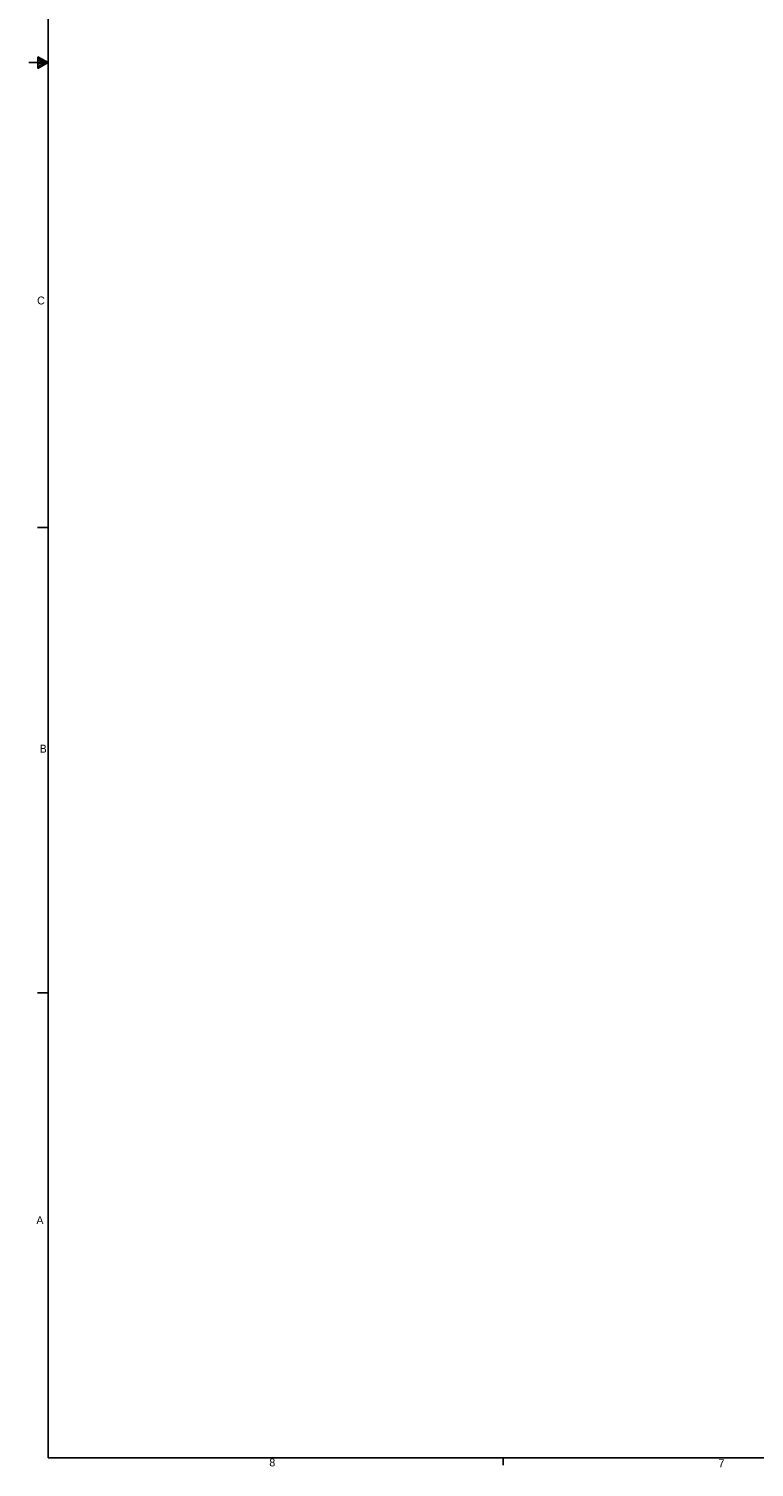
# Model space of a CAD drawing. Extents: x 7 to 1111, y 4 to 855.
# Tile 1 of 18: x 7 to 225, y 8 to 440. Entities that reach past the tile are written whole.
import ezdxf

# ---------------------------------------------------------------- set-up
doc = ezdxf.new("R2010")
doc.units = 0
doc.layers.get('0').update_dxf_attribs({"linetype": 'CONTINUOUS'})

msp = doc.modelspace()

# ---------------------------------------------------------------- linework, layer by layer
at = {"color": 255, "linetype": 'CONTINUOUS'}
for p, q in [((13.28, 848.63), (13.28, 10.43)), ((13.28, 429.53), (7.46, 429.53)), ((10.13, 431.19), (10.13, 427.67)), ((13.28, 429.53), (10.13, 431.19)), ((10.13, 430.72), (13.28, 429.53)), ((10.13, 430.12), (13.28, 429.53)), ((10.13, 427.67), (13.28, 429.53)), ((10.13, 428.36), (13.28, 429.53)), ((10.13, 429.04), (13.28, 429.53)), ((13.28, 289.83), (10.11, 289.83)), ((13.28, 150.13), (10.11, 150.13)), ((1105.48, 10.43), (13.28, 10.43)), ((149.81, 10.43), (149.81, 8.28))]:
    msp.add_line(p, q, dxfattribs=at)

# ---------------------------------------------------------------- texts
at = {"color": 7, "char_height": 2.38, "attachment_point": 1}
for s, insert in [('C', (9.97, 359.23)), ('B', (10.73, 224.64)), ('A', (9.74, 83.03)), ('8', (79.66, 10.26)), ('7', (214.48, 10.02))]:
    msp.add_mtext(s, dxfattribs=dict(at, insert=insert))

doc.saveas('drawing.dxf')
